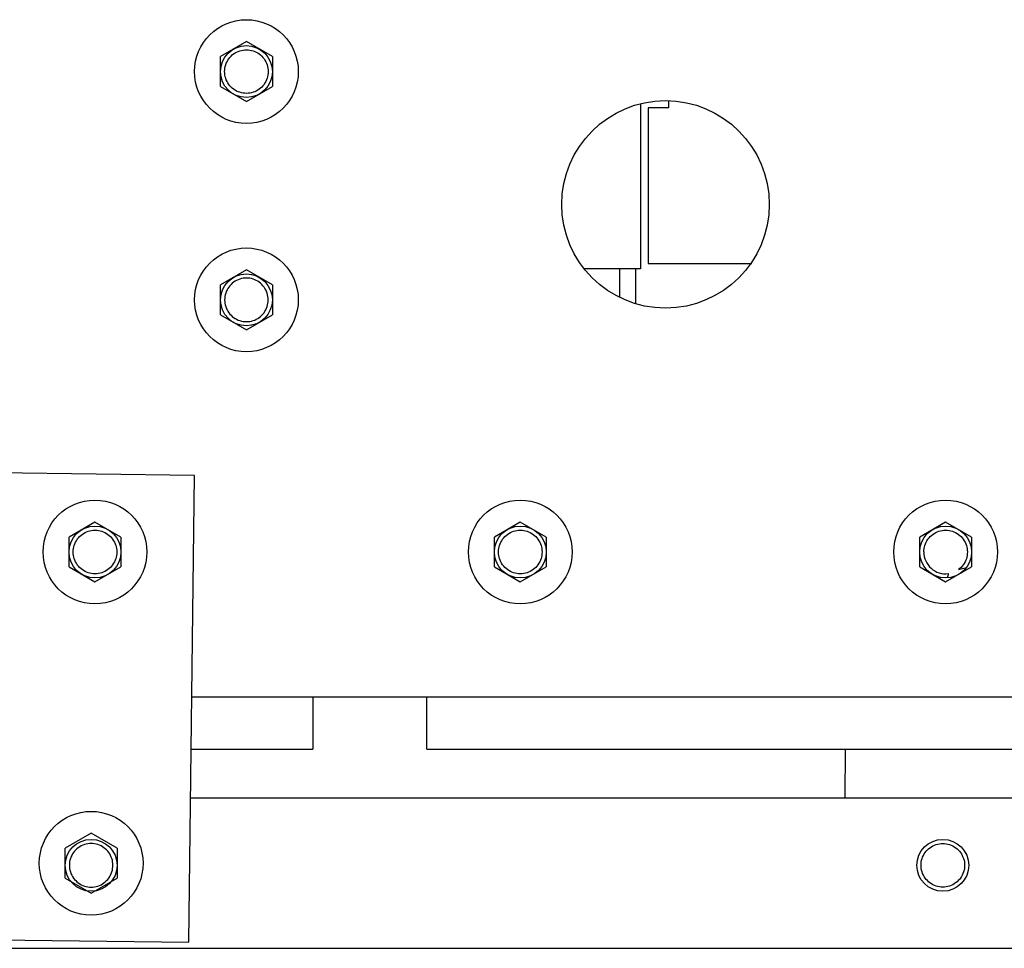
# Model space of a CAD drawing. Header units: millimetres. Extents: x -43833 to -38083, y -3638 to -2112.
# Tile 67 of 114: x -40852 to -40758, y -3207 to -3118. Entities that reach past the tile are written whole.
import ezdxf

# ---------------------------------------------------------------- set-up
doc = ezdxf.new("R2010")
doc.units = ezdxf.units.MM

msp = doc.modelspace()

# ---------------------------------------------------------------- linework, layer by layer
at = {"color": 7, "linetype": 'Continuous'}
for p, q in [((-40830.566, -3120.029), (-40833.066, -3121.472)), ((-40828.066, -3121.472), (-40830.566, -3120.029)), ((-40833.066, -3124.359), (-40833.066, -3121.472)), ((-40828.066, -3121.472), (-40828.066, -3124.359)), ((-40833.066, -3124.359), (-40830.566, -3125.802)), ((-40830.566, -3125.802), (-40828.066, -3124.359)), ((-40792.566, -3126.008), (-40792.566, -3141.915)), ((-40789.851, -3126.409), (-40791.851, -3126.409)), ((-40791.851, -3126.409), (-40791.851, -3141.409)), ((-40789.851, -3126.409), (-40789.851, -3125.751)), ((-40791.851, -3141.409), (-40782.007, -3141.409)), ((-40782.007, -3141.409), (-40781.851, -3141.409)), ((-40830.566, -3142.029), (-40833.066, -3143.472)), ((-40828.066, -3143.472), (-40830.566, -3142.029)), ((-40792.566, -3141.915), (-40798.012, -3141.915)), ((-40794.566, -3144.687), (-40794.566, -3141.915)), ((-40793.066, -3141.915), (-40793.066, -3145.229)), ((-40833.066, -3146.359), (-40833.066, -3143.472)), ((-40828.066, -3143.472), (-40828.066, -3146.359)), ((-40833.066, -3146.359), (-40830.566, -3147.802)), ((-40830.566, -3147.802), (-40828.066, -3146.359)), ((-40835.575, -3161.832), (-40854.574, -3161.6)), ((-40836.124, -3206.828), (-40835.575, -3161.832)), ((-40845.166, -3166.329), (-40847.666, -3167.772)), ((-40842.666, -3167.772), (-40845.166, -3166.329)), ((-40804.166, -3166.329), (-40806.666, -3167.772)), ((-40801.666, -3167.772), (-40804.166, -3166.329)), ((-40763.166, -3166.329), (-40765.666, -3167.772)), ((-40760.666, -3167.772), (-40763.166, -3166.329)), ((-40847.666, -3170.659), (-40847.666, -3167.772)), ((-40842.666, -3167.772), (-40842.666, -3170.659)), ((-40806.666, -3170.659), (-40806.666, -3167.772)), ((-40801.666, -3167.772), (-40801.666, -3170.659)), ((-40765.666, -3170.659), (-40765.666, -3167.772)), ((-40760.666, -3167.772), (-40760.666, -3170.659)), ((-40847.666, -3170.659), (-40845.166, -3172.102)), ((-40845.166, -3172.102), (-40842.666, -3170.659)), ((-40806.666, -3170.659), (-40804.166, -3172.102)), ((-40804.166, -3172.102), (-40801.666, -3170.659)), ((-40765.666, -3170.659), (-40763.166, -3172.102)), ((-40763.166, -3172.102), (-40760.666, -3170.659)), ((-40761.923, -3170.908), (-40761.156, -3170.702)), ((-40752.166, -3183.215), (-40835.836, -3183.215)), ((-40824.166, -3183.215), (-40824.166, -3188.215)), ((-40813.166, -3188.215), (-40813.166, -3183.215)), ((-40835.897, -3188.215), (-40824.166, -3188.215)), ((-40813.166, -3188.215), (-40746.166, -3188.215)), ((-40772.835, -3188.215), (-40772.877, -3192.909)), ((-40835.954, -3192.909), (-40734.534, -3192.909)), ((-40845.532, -3196.326), (-40848.032, -3197.77)), ((-40843.032, -3197.77), (-40845.532, -3196.326)), ((-40848.032, -3200.657), (-40848.032, -3197.77)), ((-40843.032, -3197.77), (-40843.032, -3200.657)), ((-40848.032, -3200.657), (-40845.532, -3202.1)), ((-40845.532, -3202.1), (-40843.032, -3200.657)), ((-40855.123, -3206.597), (-40836.124, -3206.828)), ((-40874.534, -3207.409), (-40734.534, -3207.409))]:
    msp.add_line(p, q, dxfattribs=at)
for centre, radius in [((-40830.566, -3122.915), 5), ((-40830.566, -3122.915), 2.5), ((-40790.166, -3135.715), 10), ((-40830.566, -3144.915), 5), ((-40830.566, -3144.915), 2.5), ((-40845.166, -3169.215), 5), ((-40804.166, -3169.215), 5), ((-40763.166, -3169.215), 5), ((-40845.166, -3169.215), 2.5), ((-40804.166, -3169.215), 2.5), ((-40763.166, -3169.215), 2.5), ((-40845.532, -3199.213), 5), ((-40845.534, -3199.409), 2.5), ((-40763.434, -3199.409), 2.5)]:
    msp.add_circle(centre, radius, dxfattribs=at)
for centre, radius, start, end in [((-40763.166, -3169.215), 2.1, 180, 276.96436), ((-40748.984, -3174.397), 14.268, 167.46456, 169.14482)]:
    msp.add_arc(centre, radius, start, end, dxfattribs=at)
for points, start_tangent, end_tangent in [([(-40830.566, -3125.015), (-40831.21, -3124.914), (-40831.798, -3124.616), (-40832.264, -3124.152), (-40832.563, -3123.565), (-40832.666, -3122.915), (-40832.563, -3122.265), (-40832.263, -3121.679), (-40831.797, -3121.214), (-40831.209, -3120.916), (-40830.566, -3120.815)], (-0.999991, 0.004222), (0.999992, 0.003922)), ([(-40830.566, -3120.815), (-40829.922, -3120.917), (-40829.334, -3121.214), (-40828.868, -3121.679), (-40828.569, -3122.266), (-40828.466, -3122.916), (-40828.569, -3123.566), (-40828.869, -3124.152), (-40829.335, -3124.617), (-40829.923, -3124.914), (-40830.566, -3125.015)], (0.999991, -0.004222), (-0.999992, -0.003922)), ([(-40830.566, -3142.815), (-40831.21, -3142.917), (-40831.798, -3143.214), (-40832.264, -3143.679), (-40832.563, -3144.266), (-40832.666, -3144.916), (-40832.563, -3145.566), (-40832.263, -3146.152), (-40831.797, -3146.617), (-40831.209, -3146.914), (-40830.566, -3147.015)], (-0.999991, -0.004222), (0.999992, -0.003922)), ([(-40830.566, -3147.015), (-40829.922, -3146.914), (-40829.334, -3146.616), (-40828.868, -3146.152), (-40828.569, -3145.565), (-40828.466, -3144.915), (-40828.569, -3144.265), (-40828.869, -3143.679), (-40829.335, -3143.214), (-40829.923, -3142.916), (-40830.566, -3142.815)], (0.999991, 0.004222), (-0.999992, 0.003922)), ([(-40847.266, -3169.215), (-40847.166, -3168.575), (-40846.868, -3167.986), (-40846.403, -3167.519), (-40845.816, -3167.219), (-40845.165, -3167.115), (-40844.514, -3167.219), (-40843.928, -3167.519), (-40843.463, -3167.987), (-40843.166, -3168.576), (-40843.066, -3169.215)], (0.002074, 0.999998), (0.001732, -0.999999)), ([(-40806.266, -3169.215), (-40806.166, -3168.575), (-40805.868, -3167.986), (-40805.403, -3167.519), (-40804.816, -3167.219), (-40804.165, -3167.115), (-40803.514, -3167.219), (-40802.928, -3167.519), (-40802.463, -3167.987), (-40802.166, -3168.576), (-40802.066, -3169.215)], (0.002074, 0.999998), (0.001732, -0.999999)), ([(-40765.266, -3169.215), (-40765.166, -3168.575), (-40764.868, -3167.986), (-40764.403, -3167.519), (-40763.816, -3167.219), (-40763.165, -3167.115), (-40762.514, -3167.219), (-40761.928, -3167.519), (-40761.463, -3167.987), (-40761.166, -3168.576), (-40761.066, -3169.215)], (0.002074, 0.999998), (0.001732, -0.999999)), ([(-40843.066, -3169.215), (-40843.166, -3169.856), (-40843.464, -3170.445), (-40843.929, -3170.912), (-40844.516, -3171.212), (-40845.167, -3171.315), (-40845.818, -3171.212), (-40846.404, -3170.911), (-40846.869, -3170.444), (-40847.166, -3169.855), (-40847.266, -3169.215)], (-0.002074, -0.999998), (-0.001732, 0.999999)), ([(-40802.066, -3169.215), (-40802.166, -3169.856), (-40802.464, -3170.445), (-40802.929, -3170.912), (-40803.516, -3171.212), (-40804.167, -3171.315), (-40804.818, -3171.212), (-40805.404, -3170.911), (-40805.869, -3170.444), (-40806.166, -3169.855), (-40806.266, -3169.215)], (-0.002074, -0.999998), (-0.001732, 0.999999)), ([(-40761.066, -3169.215), (-40761.167, -3169.859), (-40761.464, -3170.446), (-40761.923, -3170.908)], (-0.004298, -0.999991), (-0.803488, -0.595321)), ([(-40843.434, -3199.409), (-40843.534, -3198.769), (-40843.832, -3198.18), (-40844.297, -3197.713), (-40844.884, -3197.413), (-40845.535, -3197.309), (-40846.186, -3197.413), (-40846.772, -3197.713), (-40847.237, -3198.181), (-40847.534, -3198.77), (-40847.634, -3199.409)], (-0.002074, 0.999998), (-0.001732, -0.999999)), ([(-40765.534, -3199.409), (-40765.434, -3198.769), (-40765.137, -3198.18), (-40764.671, -3197.713), (-40764.085, -3197.413), (-40763.434, -3197.309), (-40762.783, -3197.413), (-40762.196, -3197.713), (-40761.731, -3198.181), (-40761.434, -3198.77), (-40761.334, -3199.409)], (0.002074, 0.999998), (0.001732, -0.999999)), ([(-40847.634, -3199.409), (-40847.534, -3200.05), (-40847.237, -3200.639), (-40846.771, -3201.106), (-40846.185, -3201.406), (-40845.534, -3201.509), (-40844.883, -3201.406), (-40844.296, -3201.105), (-40843.831, -3200.638), (-40843.534, -3200.049), (-40843.434, -3199.409)], (0.002074, -0.999998), (0.001732, 0.999999)), ([(-40761.334, -3199.409), (-40761.434, -3200.05), (-40761.732, -3200.639), (-40762.197, -3201.106), (-40762.784, -3201.406), (-40763.435, -3201.509), (-40764.086, -3201.406), (-40764.672, -3201.105), (-40765.137, -3200.638), (-40765.434, -3200.049), (-40765.534, -3199.409)], (-0.002074, -0.999998), (-0.001732, 0.999999))]:
    msp.add_spline(points, degree=3, dxfattribs=dict(at, start_tangent=start_tangent, end_tangent=end_tangent))

doc.saveas('drawing.dxf')
